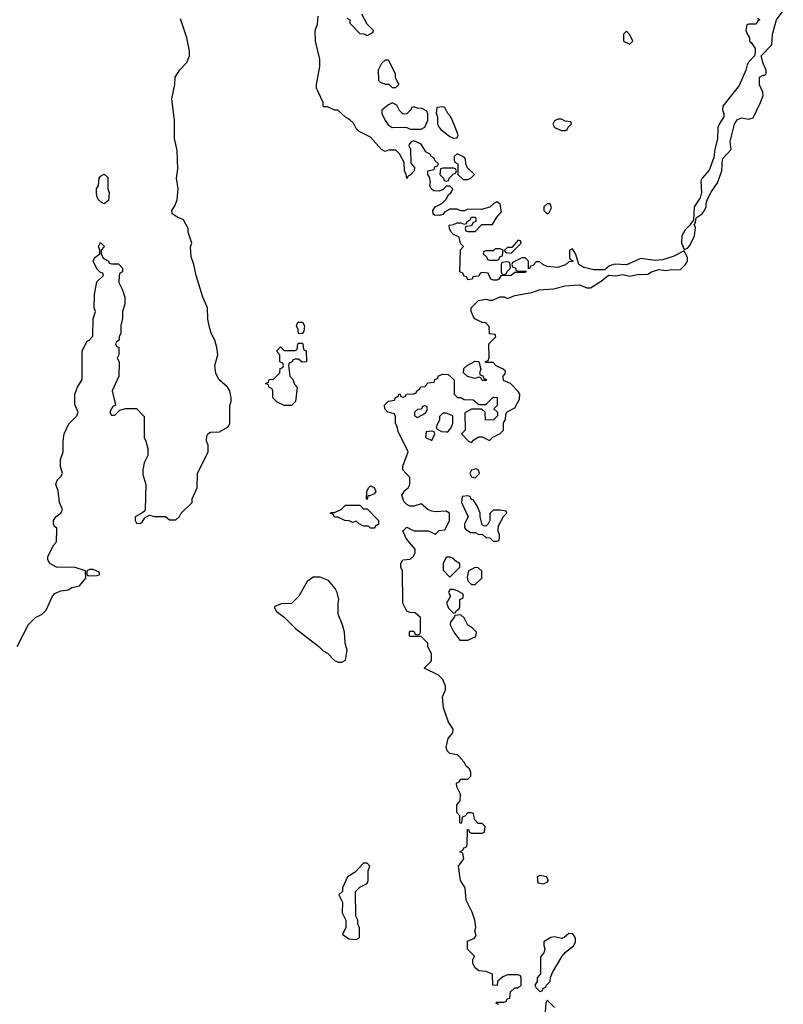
# Model space of a CAD drawing. Header units: inches. Extents: x 2722057 to 2913084, y 892730 to 1030005.
# Tile 171 of 231: x 2876921 to 2881161, y 917363 to 922830. Entities that reach past the tile are written whole.
import ezdxf

# ---------------------------------------------------------------- set-up
doc = ezdxf.new("R2010")
doc.units = ezdxf.units.IN
doc.header["$MEASUREMENT"] = 0
for name, color, linetype in [('C8971', 7, 'Continuous'), ('C8972', 7, 'Continuous'), ('C8981', 7, 'Continuous'), ('C8982', 7, 'Continuous')]:
    doc.layers.add(name, color=color, linetype=linetype)

msp = doc.modelspace()

# ---------------------------------------------------------------- linework, layer by layer
at = {"layer": 'C8971', "color": 2}
for points, elevation in [([(2876908, 919350), (2876970, 919472), (2877008.9, 919511.1), (2877046, 919530), (2877068.4, 919551.6), (2877104, 919630), (2877116.5, 919643.5), (2877150, 919658), (2877190, 919664.7), (2877210, 919678), (2877252.9, 919687.1), (2877288, 919730), (2877286, 919770), (2877228.9, 919788.9), (2877126, 919790), (2877088, 919810), (2877078, 919830), (2877078, 919850), (2877110, 919914), (2877126, 919930), (2877127.2, 920000)], 6), ([(2879582, 917362), (2879566, 917370), (2879570, 917374), (2879610, 917374), (2879622, 917378), (2879627.3, 917392.7), (2879642, 917398), (2879647.3, 917432.7), (2879670, 917454), (2879690, 917454), (2879706, 917470), (2879706, 917510), (2879702, 917522), (2879690, 917526), (2879630, 917526), (2879603.6, 917516.4), (2879574, 917490), (2879572.7, 917467.3), (2879548.4, 917468.4), (2879546, 917530), (2879510, 917546), (2879470, 917548), (2879450, 917566), (2879438, 917590), (2879438, 917610), (2879446, 917630), (2879408, 917670), (2879407.3, 917712.7), (2879446, 917730), (2879455.3, 917744.7), (2879448, 917770), (2879454, 917790), (2879448.7, 917830), (2879434.6, 917874.6), (2879400.4, 917940.4), (2879394, 918010), (2879368, 918050), (2879358, 918130), (2879388, 918170), (2879382, 918202), (2879366, 918210), (2879382, 918218), (2879387.3, 918232.7), (2879402, 918238), (2879406, 918250), (2879407.3, 918332.7), (2879412.7, 918332.7), (2879418, 918318), (2879430, 918314), (2879490, 918314), (2879502, 918318), (2879506, 918350), (2879490, 918366), (2879467.3, 918367.3), (2879446, 918390), (2879442, 918422), (2879430, 918426), (2879410, 918426), (2879392.7, 918407.3), (2879378, 918402), (2879374, 918370), (2879370, 918366), (2879366, 918370), (2879366, 918410), (2879348.4, 918428.4), (2879348, 918470), (2879367.3, 918492.7), (2879368, 918530), (2879348, 918570), (2879346, 918590), (2879362, 918598), (2879370, 918614), (2879410, 918614), (2879426, 918630), (2879426, 918650), (2879418, 918670), (2879403.1, 918683.1), (2879388, 918710), (2879360.4, 918740.4), (2879350, 918748), (2879310, 918755.3), (2879295.3, 918770), (2879289, 918791), (2879300.4, 918839.6), (2879326, 918870), (2879328, 918890), (2879302, 918930), (2879275.3, 919010), (2879269, 919070), (2879286, 919110), (2879286, 919130), (2879270, 919166), (2879246, 919190), (2879168, 919230), (2879208, 919270), (2879208, 919310), (2879188.4, 919348.4), (2879187.3, 919367.3), (2879150, 919406), (2879090, 919406), (2879086, 919410), (2879086, 919430), (2879090, 919434), (2879110, 919434), (2879118, 919418), (2879130, 919414), (2879142, 919418), (2879146, 919430), (2879146, 919510), (2879116.4, 919536.4), (2879090, 919538), (2879070, 919546), (2879048, 919590), (2879046, 919770), (2879038, 919790), (2879038, 919810), (2879048.4, 919831.6), (2879090, 919834), (2879108.4, 919851.6), (2879118, 919870), (2879118, 919890), (2879068, 919950), (2879048.4, 919991.6), (2879057.3, 920000)], 2), ([(2879094.5, 920000), (2879111.6, 919991.6), (2879190, 919992), (2879230, 919974), (2879250, 919994), (2879282, 919998), (2879283, 920000)], 2), ([(2879399.3, 920000), (2879399.6, 919999.6), (2879423.6, 919983.6), (2879450, 919982), (2879470, 919972), (2879490, 919974), (2879510, 919954), (2879532.7, 919952.7), (2879550, 919934), (2879570, 919934), (2879582, 919938), (2879586, 919950), (2879586, 919970), (2879578, 919990), (2879578.8, 920000)], 2), ([(2880000, 917743), (2879993.6, 917753.6), (2879970, 917755.3), (2879945.4, 917734.6), (2879930.8, 917729.2), (2879890, 917737.2), (2879870, 917734), (2879832, 917710), (2879831.3, 917690), (2879838, 917670), (2879831.6, 917648.4), (2879812.7, 917627.3), (2879812.7, 917532.7), (2879794, 917510), (2879794, 917490), (2879782, 917470), (2879790, 917454), (2879810, 917434), (2879822, 917438), (2879827.3, 917452.7), (2879842, 917458), (2879846, 917470), (2879866, 917490), (2879868.4, 917511.6), (2879880.4, 917539.6), (2879934, 917630), (2879949.5, 917650.5), (2879998, 917690), (2880000, 917694)], 2), ([(2879890, 917346), (2879850, 917386), (2879842, 917370), (2879839.6, 917320.4)], 2)]:
    msp.add_lwpolyline(points, dxfattribs=dict(at, elevation=elevation))
for points, elevation in [([(2879310, 919846), (2879290, 919846), (2879272, 919810), (2879272.7, 919772.7), (2879310, 919734), (2879366, 919790), (2879366, 919810), (2879343.1, 919823.1), (2879330, 919838)], 2), ([(2877330, 919778), (2877310, 919778), (2877294, 919770), (2877294, 919750), (2877302, 919742), (2877350, 919744.7), (2877366, 919750), (2877362, 919762)], 6), ([(2879450, 919788), (2879414, 919770), (2879406, 919734), (2879410, 919714), (2879430, 919694), (2879450, 919694), (2879488, 919730), (2879487.3, 919767.3), (2879467.3, 919787.3)], 2), ([(2878590, 919735.3), (2878550, 919735.3), (2878518, 919710), (2878470.9, 919629.1), (2878430.9, 919589.1), (2878372.7, 919587.3), (2878334, 919570), (2878345.4, 919545.4), (2878390, 919512), (2878452, 919450), (2878582, 919350), (2878606.4, 919326.4), (2878630, 919312), (2878670, 919272), (2878690, 919262), (2878710, 919262), (2878730, 919274), (2878739, 919330), (2878729.1, 919369.1), (2878724, 919430), (2878713.2, 919470), (2878689, 919530), (2878689, 919590), (2878694, 919610), (2878684, 919650), (2878672.5, 919672.5), (2878635.5, 919715.5)], 6), ([(2879330, 919666), (2879310, 919666), (2879302, 919650), (2879314, 919630), (2879292, 919590), (2879302, 919562), (2879330, 919534), (2879342, 919538), (2879346, 919550), (2879362, 919558), (2879366, 919570), (2879366, 919610), (2879382, 919618), (2879386, 919630), (2879382, 919642), (2879356.4, 919656.4)], 2), ([(2879370, 919526), (2879338, 919522), (2879334, 919510), (2879312.7, 919487.3), (2879312, 919470), (2879332, 919430), (2879364.7, 919384.7), (2879410, 919384.7), (2879454.6, 919405.4), (2879458, 919430), (2879433.6, 919453.6), (2879410, 919468), (2879388.4, 919508.4)], 2), ([(2878850, 918146), (2878830, 918146), (2878783.6, 918096.4), (2878742, 918070), (2878714, 918010), (2878714, 917990), (2878694, 917970), (2878714, 917930), (2878712, 917870), (2878732, 917830), (2878732, 917790), (2878714, 917750), (2878750, 917726), (2878790, 917722), (2878807.3, 917732.7), (2878808, 917770), (2878807.3, 917787.3), (2878798, 917810), (2878798, 917830), (2878787.3, 917852.7), (2878786, 917990), (2878810, 918014), (2878850, 918034), (2878855.3, 918050), (2878856.4, 918103.6), (2878866, 918130)], 6), ([(2879810, 918078), (2879794, 918070), (2879798, 918038), (2879830, 918032), (2879850, 918042), (2879858, 918050), (2879846, 918070)], 2)]:
    msp.add_lwpolyline(points, close=True, dxfattribs=dict(at, elevation=elevation))
at = {"layer": 'C8972', "color": 2}
for points, elevation in [([(2877127.2, 920000), (2877127.3, 920007.3), (2877115.3, 920015.3), (2877108, 920030), (2877108, 920050), (2877122, 920070), (2877148.7, 920090), (2877158, 920110), (2877142, 920150), (2877134.6, 920214.6), (2877122, 920250), (2877130, 920274), (2877150, 920294), (2877158, 920310), (2877148, 920350), (2877148.4, 920388.4), (2877162, 920430), (2877162, 920490), (2877168.9, 920531.1), (2877194.6, 920585.4), (2877238, 920630), (2877246, 920650), (2877227.3, 920692.7), (2877228, 920750), (2877242, 920790), (2877268.4, 920831.6), (2877268.9, 920991.1), (2877295.3, 921044.7), (2877306, 921050), (2877327.3, 921072.7), (2877328.4, 921168.4), (2877342, 921210), (2877335.3, 921230), (2877336.4, 921303.6), (2877350, 921374), (2877386, 921410), (2877382, 921422), (2877370, 921426), (2877350, 921446), (2877328.7, 921490), (2877338, 921510), (2877366, 921530), (2877366, 921550), (2877358, 921570), (2877370, 921592), (2877391.3, 921571.3), (2877374, 921550), (2877374, 921530), (2877385.4, 921505.4), (2877414, 921490), (2877418, 921478), (2877430, 921474), (2877470, 921474), (2877492, 921450), (2877492, 921430), (2877478, 921422), (2877474, 921410), (2877472, 921370), (2877490, 921334), (2877504.7, 921290), (2877504.7, 921250), (2877492, 921210), (2877492, 921170), (2877482, 921130), (2877482, 921090), (2877474, 921070), (2877474, 921050), (2877458, 921042), (2877454, 921030), (2877458, 921018), (2877472, 921010), (2877472, 920970), (2877462, 920950), (2877474, 920930), (2877472, 920850), (2877434, 920770), (2877454, 920690), (2877438, 920682), (2877423.6, 920656.4), (2877423.6, 920643.6), (2877430, 920634), (2877450, 920634), (2877478, 920662), (2877508.7, 920671.3), (2877570, 920671.3), (2877612.7, 920627.3), (2877612, 920510), (2877622, 920490), (2877632, 920450), (2877632, 920410), (2877612, 920370), (2877604.7, 920330), (2877605.4, 920305.4), (2877622, 920250), (2877618, 920110), (2877616.9, 920103.1), (2877605.4, 920094.6), (2877562, 920070), (2877562, 920050), (2877570, 920034), (2877590, 920032), (2877600.4, 920039.6), (2877616.4, 920063.6), (2877642, 920078), (2877670, 920071.3), (2877731.1, 920071.1), (2877752.7, 920052.7), (2877787.3, 920052.7), (2877808.4, 920071.6), (2877818, 920090), (2877878, 920150), (2877878, 920170), (2877906, 920230), (2877908, 920310), (2877968, 920430), (2877967.3, 920467.3), (2877958, 920490), (2877960.4, 920519.6), (2877966, 920530), (2877980.4, 920539.6), (2878030, 920542), (2878078, 920570), (2878088, 920590), (2878088.4, 920688.4), (2878095.3, 920710), (2878095.3, 920730), (2878088.7, 920770), (2878075.3, 920790), (2878028.7, 920830), (2878010, 920866), (2878004, 920910), (2878021.2, 920970), (2878016, 921010), (2878005.2, 921050), (2877984, 921090), (2877973.2, 921130), (2877966.3, 921166.3), (2877963.7, 921230), (2877938, 921290), (2877901.2, 921410), (2877889, 921470), (2877872.9, 921512.9), (2877869.1, 921569.1), (2877877.2, 921590), (2877857.2, 921650), (2877856, 921670), (2877830, 921719), (2877794.6, 921734.6), (2877767.3, 921752.7), (2877766, 921770), (2877783.1, 921796.9), (2877795.3, 921830), (2877801.2, 921890), (2877792.7, 921950), (2877799.3, 922000.7), (2877795.5, 922104.5), (2877781.2, 922170), (2877780.9, 922270), (2877766, 922390), (2877782.7, 922470), (2877785.2, 922510), (2877810, 922551.3), (2877850, 922592), (2877864, 922630), (2877864.7, 922655.3), (2877849.4, 922729.4), (2877814.8, 922834.8)], 6), ([(2880000, 921542), (2879990, 921558), (2879974, 921550), (2879974, 921510), (2879978, 921498), (2879992.7, 921492.7), (2879992.7, 921487.3), (2879970, 921486), (2879951.6, 921468.4), (2879910, 921454), (2879850, 921459), (2879826, 921470), (2879810, 921486), (2879790, 921486), (2879770, 921466), (2879758, 921462), (2879754, 921450), (2879746, 921446), (2879746, 921490), (2879727.3, 921507.3), (2879710, 921508), (2879658, 921482), (2879654, 921470), (2879658, 921458), (2879674, 921450), (2879678, 921438), (2879690, 921434), (2879734, 921434), (2879730, 921426), (2879670, 921426), (2879650, 921409), (2879592.7, 921407.3), (2879582, 921390), (2879570, 921384), (2879550, 921384), (2879538, 921390), (2879522, 921422), (2879490, 921426), (2879478, 921422), (2879470, 921406), (2879438, 921402), (2879434, 921390), (2879410, 921386), (2879402, 921402), (2879390, 921406), (2879382, 921422), (2879366, 921430), (2879368, 921552), (2879386, 921570), (2879368, 921588), (2879362, 921622), (2879330, 921638), (2879318, 921650), (2879308, 921670), (2879306, 921690), (2879330, 921692), (2879350, 921702), (2879370, 921702), (2879390, 921694), (2879402, 921698), (2879406, 921710), (2879422, 921718), (2879430, 921734), (2879450, 921734), (2879454, 921730), (2879454, 921710), (2879438, 921702), (2879430, 921686), (2879398, 921682), (2879394, 921670), (2879398, 921658), (2879410, 921654), (2879450, 921654), (2879488, 921692), (2879547.3, 921692.7), (2879570, 921734), (2879596.4, 921763.6), (2879590, 921806), (2879570, 921818), (2879554, 921810), (2879531.6, 921788.4), (2879483.6, 921776.4), (2879410, 921778), (2879392, 921768), (2879370, 921768), (2879350, 921778), (2879310, 921778), (2879279.6, 921760.4), (2879270, 921748), (2879250, 921742), (2879225.2, 921745.2), (2879218, 921750), (2879215.3, 921770), (2879228.7, 921790), (2879266, 921810), (2879290, 921834), (2879302, 921858), (2879318, 921870), (2879326, 921890), (2879310, 921906), (2879290, 921906), (2879272.7, 921887.3), (2879250, 921878), (2879220.4, 921880.4), (2879206, 921890), (2879198, 921910), (2879202, 921930), (2879196.4, 921956.4), (2879188, 921970), (2879188, 921990), (2879222, 921998), (2879227.3, 922012.7), (2879242, 922018), (2879246, 922030), (2879227.3, 922047.3), (2879222, 922062), (2879206, 922070), (2879202, 922082), (2879176.4, 922096.4), (2879150, 922138), (2879110, 922158), (2879094, 922150), (2879083.6, 922136.4), (2879082, 922130), (2879091.3, 922111.3), (2879092.7, 922032.7), (2879114, 922010), (2879112, 921990), (2879090, 921966), (2879078, 921962), (2879070, 921948), (2879068, 921970), (2879058, 921990), (2879056.4, 922036.4), (2879030, 922086), (2879010, 922106), (2878970, 922106), (2878950, 922098), (2878930, 922108.7), (2878870, 922178), (2878806, 922210), (2878790, 922226), (2878774.6, 922254.6), (2878754.6, 922274.6), (2878730, 922288), (2878688, 922328), (2878672, 922328), (2878630, 922346), (2878610, 922346), (2878606, 922350), (2878606, 922370), (2878568.7, 922450), (2878568.7, 922470), (2878588.7, 922570), (2878588.7, 922610), (2878564, 922710), (2878562, 922770), (2878574.6, 922805.4), (2878578, 922850)], 2), ([(2878738, 922838), (2878754, 922830), (2878754, 922810), (2878810, 922754), (2878831.6, 922751.6), (2878850, 922742), (2878882, 922758), (2878886, 922770), (2878850, 922806), (2878820.4, 922860.4)], 2), ([(2879283, 920000), (2879308, 920050), (2879308, 920090), (2879290, 920102), (2879230, 920098), (2879210, 920102), (2879189.1, 920109.1), (2879150, 920142), (2879110, 920128.7), (2879088.4, 920128.4), (2879070, 920138), (2879054.6, 920154.6), (2879044, 920190), (2879062, 920218), (2879078, 920230), (2879088, 920250), (2879087.3, 920287.3), (2879048, 920330), (2879048.9, 920351.1), (2879078, 920430), (2879023.1, 920543.1), (2879018, 920570), (2879008.7, 920590), (2879007.3, 920627.3), (2879002, 920642), (2878966, 920650), (2878948.7, 920668.7), (2878946, 920690), (2878968.7, 920711.3), (2879002, 920718), (2879007.3, 920732.7), (2879022, 920738), (2879028, 920752), (2879034, 920750), (2879038, 920738), (2879050, 920734), (2879062, 920738), (2879068.9, 920751.1), (2879107.3, 920752.7), (2879122, 920758), (2879126, 920770), (2879142, 920778), (2879148.4, 920791.6), (2879170, 920794), (2879190, 920814), (2879222, 920818), (2879227.3, 920832.7), (2879242, 920838), (2879247.3, 920852.7), (2879270, 920862), (2879299.6, 920859.6), (2879334, 920830), (2879334, 920750), (2879352.7, 920732.7), (2879370, 920732), (2879390, 920722), (2879439.6, 920719.6), (2879470, 920694), (2879510, 920694), (2879550, 920734), (2879572.7, 920732.7), (2879572, 920688), (2879554, 920670), (2879574, 920650), (2879574, 920630), (2879551.6, 920608.4), (2879507.3, 920607.3), (2879506, 920650), (2879487.3, 920667.3), (2879430, 920668), (2879392.7, 920647.3), (2879394, 920550), (2879374, 920530), (2879414, 920490), (2879430, 920482), (2879443.1, 920496.9), (2879470, 920514), (2879490, 920514), (2879530, 920494), (2879548.4, 920511.6), (2879590, 920532), (2879608, 920550), (2879608, 920592), (2879618, 920610), (2879620.4, 920639.6), (2879627.3, 920652.7), (2879670, 920674), (2879696.4, 920723.6), (2879698, 920750), (2879690, 920766), (2879646, 920810), (2879607.3, 920827.3), (2879606, 920850), (2879616.4, 920863.6), (2879618, 920878), (2879606, 920890), (2879567.3, 920907.3), (2879550, 920926), (2879510, 920926), (2879506, 920930), (2879522, 920938), (2879527.3, 920952.7), (2879526, 921030), (2879566, 921070), (2879562, 921082), (2879530, 921086), (2879527.3, 921127.3), (2879510, 921146), (2879490, 921148), (2879448.4, 921168.4), (2879440.4, 921180.4), (2879428.9, 921208.9), (2879428.7, 921230), (2879468, 921270), (2879510, 921278), (2879530, 921272), (2879547.3, 921272.7), (2879590, 921291), (2879610.9, 921290.9), (2879630, 921282), (2879670, 921298), (2879765.2, 921314.8), (2879806, 921330), (2879884.8, 921335.2), (2879950, 921353), (2880000, 921355.7)], 2), ([(2879578.8, 920000), (2879580.4, 920019.6), (2879608, 920072), (2879626, 920090), (2879622, 920102), (2879587.3, 920107.3), (2879550, 920106), (2879532.7, 920087.3), (2879532, 920050), (2879522, 920030), (2879510, 920018), (2879500.4, 920020.4), (2879490, 920026), (2879478, 920070), (2879478, 920090), (2879462, 920130), (2879442, 920162), (2879427.3, 920167.3), (2879422, 920182), (2879410, 920186), (2879378, 920182), (2879374, 920150), (2879411.3, 920070), (2879391.3, 920030), (2879392, 920010), (2879399.3, 920000)], 2), ([(2879057.3, 920000), (2879070, 920012), (2879094.5, 920000)], 2)]:
    msp.add_lwpolyline(points, dxfattribs=dict(at, elevation=elevation))
for points, elevation in [([(2878970, 922606), (2878950, 922606), (2878930, 922586), (2878912, 922550), (2878912.7, 922492.7), (2878923.6, 922483.6), (2878952.7, 922472.7), (2878971.6, 922471.6), (2878990, 922454), (2879010, 922454), (2879026, 922470), (2879008.4, 922508.4), (2879008, 922530)], 2), ([(2878990, 922368), (2878970, 922358), (2878932.7, 922327.3), (2878932, 922310), (2878951.3, 922270), (2878966.8, 922246.8), (2878990, 922232), (2879050, 922234), (2879070, 922232), (2879090, 922222), (2879150, 922222), (2879170, 922234), (2879187.3, 922272.7), (2879187.3, 922307.3), (2879182, 922322), (2879156.4, 922336.4), (2879130, 922338), (2879110, 922346), (2879098, 922342), (2879094, 922330), (2879070, 922308), (2879050, 922306), (2879030, 922326), (2879014.6, 922354.6)], 2), ([(2879270, 922346), (2879238, 922342), (2879234, 922310), (2879242, 922290), (2879242, 922250), (2879252, 922230), (2879259.6, 922219.6), (2879310, 922182), (2879330, 922172), (2879350, 922174), (2879355.3, 922190), (2879332.5, 922252.5), (2879315.3, 922290), (2879298, 922310), (2879282, 922342)], 2), ([(2879930, 922278), (2879910, 922278), (2879891.6, 922268.4), (2879882, 922250), (2879891.6, 922231.6), (2879930, 922214), (2879950, 922214), (2879962, 922218), (2879967.3, 922232.7), (2879986, 922250), (2879982, 922262), (2879950, 922266)], 2), ([(2879350, 922086), (2879334, 922070), (2879334, 922050), (2879338, 922038), (2879354, 922030), (2879354, 921970), (2879383.6, 921943.6), (2879410, 921942), (2879426, 921950), (2879446, 921970), (2879407.3, 922007.3), (2879398, 922030), (2879396.4, 922056.4), (2879390, 922066)], 2), ([(2877390, 921808), (2877374.6, 921814.6), (2877358, 921830), (2877348.7, 921850), (2877348, 921870), (2877348, 921890), (2877358, 921910), (2877362, 921950), (2877370, 921962), (2877390, 921972), (2877410, 921954), (2877411, 921890), (2877418.8, 921870), (2877413.4, 921826.6)], 6), ([(2879330, 922006), (2879270, 922006), (2879258, 922002), (2879254, 921970), (2879274, 921950), (2879278, 921938), (2879290, 921934), (2879302, 921938), (2879306, 921950), (2879327.3, 921972.7), (2879342, 921978), (2879346, 921990), (2879342, 922002)], 2), ([(2879850, 921808), (2879832, 921790), (2879832, 921770), (2879850, 921752), (2879860.4, 921759.6), (2879874.6, 921785.4), (2879867.3, 921807.3)], 2), ([(2879690, 921606), (2879654, 921566), (2879630, 921566), (2879614, 921550), (2879618, 921538), (2879650, 921534), (2879706, 921590), (2879702, 921602)], 2), ([(2879590, 921558), (2879562, 921558), (2879550, 921546), (2879510, 921546), (2879498, 921542), (2879494, 921530), (2879512.7, 921512.7), (2879518, 921498), (2879530, 921494), (2879570, 921494), (2879582, 921498), (2879587.3, 921512.7), (2879602, 921518), (2879606, 921550)], 2), ([(2879630, 921486), (2879598, 921482), (2879594, 921470), (2879594, 921430), (2879598, 921418), (2879610, 921414), (2879622, 921418), (2879627.3, 921432.7), (2879646, 921450), (2879642, 921482)], 2), ([(2878490, 921086), (2878468.4, 921088.4), (2878468, 921110), (2878458, 921130), (2878466, 921150), (2878492, 921150), (2878502, 921130), (2878499.6, 921100.4)], 2), ([(2878490, 920928), (2878470, 920946), (2878450, 920946), (2878438, 920942), (2878434, 920930), (2878418, 920922), (2878414, 920910), (2878422, 920850), (2878435.3, 920835.3), (2878446.4, 920806.4), (2878462, 920790), (2878452, 920710), (2878430, 920688), (2878390, 920688), (2878350, 920706), (2878326, 920730), (2878326, 920770), (2878322, 920782), (2878307.3, 920787.3), (2878302, 920802), (2878286, 920810), (2878302, 920818), (2878307.3, 920832.7), (2878330, 920834), (2878366, 920870), (2878367.3, 920892.7), (2878382, 920898), (2878386, 920910), (2878382, 920922), (2878366, 920930), (2878366, 920970), (2878348, 920990), (2878350, 920994), (2878370, 921014), (2878390, 920994), (2878450, 920994), (2878462, 920998), (2878466, 921030), (2878470, 921034), (2878490, 921034), (2878494, 921030), (2878498, 920998), (2878511.1, 920991.1), (2878514, 920930)], 2), ([(2879490, 920826), (2879482, 920842), (2879470, 920846), (2879450, 920838), (2879408.4, 920848.4), (2879386, 920870), (2879387.3, 920892.7), (2879406, 920910), (2879450, 920934), (2879471.6, 920931.6), (2879482, 920890), (2879474, 920870), (2879478, 920858), (2879492.7, 920852.7), (2879498, 920838), (2879512.7, 920832.7), (2879510, 920826)], 2), ([(2879170, 920686), (2879158, 920682), (2879152.7, 920667.3), (2879130, 920666), (2879114, 920650), (2879114, 920630), (2879130, 920622), (2879174.6, 920645.4), (2879186, 920670), (2879182, 920682)], 2), ([(2879290, 920646), (2879270, 920646), (2879252.7, 920627.3), (2879251.6, 920608.4), (2879234, 920570), (2879238, 920558), (2879263.6, 920543.6), (2879290, 920542), (2879298, 920542), (2879316.4, 920563.6), (2879326, 920590), (2879326, 920630)], 2), ([(2879210, 920546), (2879178, 920542), (2879174, 920510), (2879210, 920494), (2879226, 920530), (2879222, 920542)], 2), ([(2879455.3, 920335.3), (2879430, 920328), (2879421, 920310), (2879430, 920292), (2879450, 920286), (2879475.3, 920310), (2879468.4, 920328.4)], 2), ([(2878850, 920166), (2878846, 920170), (2878848, 920210), (2878858, 920230), (2878870, 920242), (2878890, 920232), (2878898, 920210), (2878890, 920198), (2878866, 920186), (2878854, 920186)], 2), ([(2878830, 920114), (2878850, 920114), (2878914, 920050), (2878912.7, 920027.3), (2878898, 920022), (2878890, 920006), (2878870, 920006), (2878858, 920018), (2878830, 920018), (2878806, 920030), (2878790, 920046), (2878770, 920038), (2878750, 920048), (2878726, 920050), (2878687.3, 920067.3), (2878670, 920068), (2878662, 920082), (2878646, 920090), (2878650, 920094), (2878670, 920094), (2878706, 920110), (2878730, 920134), (2878810, 920134)], 2)]:
    msp.add_lwpolyline(points, close=True, dxfattribs=dict(at, elevation=elevation))
at = {"layer": 'C8981', "color": 2, "elevation": 2}
msp.add_lwpolyline([(2880000, 917694), (2880008, 917710), (2880008, 917730), (2880000, 917743)], dxfattribs=at)
at = {"layer": 'C8982', "color": 2, "elevation": 2}
for points in [[(2881018, 922838), (2881032, 922830), (2881018, 922822), (2881010, 922806), (2880970, 922806), (2880958, 922802), (2880954, 922770), (2880963.6, 922743.6), (2880974, 922730), (2880974, 922710), (2880983.6, 922703.6), (2881004.7, 922670), (2881006, 922650), (2881001, 922630), (2880970, 922595.3), (2880961.1, 922578.9), (2880954, 922550), (2880915.9, 922464.1), (2880826, 922350), (2880824.7, 922330), (2880831.3, 922310), (2880831.3, 922290), (2880804.7, 922250), (2880798, 922230), (2880796, 922170), (2880781, 922110), (2880775.9, 922064.1), (2880750, 921995.3), (2880711, 921950), (2880704, 921936), (2880707.3, 921870), (2880699.1, 921840.9), (2880666, 921790), (2880662, 921718), (2880642, 921690), (2880615.9, 921664.1), (2880598.8, 921630), (2880596, 921590), (2880610, 921554), (2880630, 921562), (2880643.1, 921576.9), (2880669.2, 921630), (2880674, 921674), (2880666, 921694), (2880670, 921694), (2880674.6, 921705.4), (2880678, 921730), (2880710, 921751.3), (2880724, 921770), (2880734, 921790), (2880733.2, 921810), (2880739, 921830), (2880763.3, 921876.7), (2880796.6, 921923.4), (2880820.9, 921990), (2880822.9, 922057.1), (2880871.5, 922108.5), (2880866.8, 922153.2), (2880889.5, 922250.5), (2880905.6, 922274.4), (2880930, 922284.9), (2880970, 922278), (2880994.6, 922285.4), (2881035.3, 922370), (2881048.7, 922410), (2881048.4, 922428.4), (2881028.9, 922468.9), (2881028.7, 922510), (2881050, 922522), (2881058, 922522), (2881066, 922530), (2881066, 922550), (2881050, 922586), (2881038, 922630), (2881098, 922690), (2881101.2, 922750), (2881124, 922830), (2881161.5, 922878.5)], [(2880000, 921355.7), (2880030, 921357.3), (2880070, 921342), (2880090, 921342), (2880150, 921378.8), (2880190, 921411.3), (2880230, 921407.3), (2880270, 921414.8), (2880310, 921406.8), (2880350, 921414.8), (2880410, 921417.3), (2880430, 921430.8), (2880470, 921442.8), (2880510, 921437.3), (2880530, 921442), (2880590, 921442.8), (2880619, 921470), (2880629, 921490), (2880629, 921510), (2880610, 921546), (2880550, 921516), (2880490, 921497.2), (2880450, 921493.2), (2880370, 921504), (2880290, 921469), (2880226.8, 921473.2), (2880196.9, 921463.1), (2880170, 921442), (2880110, 921440.9), (2880053.6, 921453.6), (2880026, 921470), (2880010, 921526), (2880000, 921542)]]:
    msp.add_lwpolyline(points, dxfattribs=at)
msp.add_lwpolyline([(2880290, 922766), (2880274, 922750), (2880274, 922710), (2880310, 922694), (2880326, 922710), (2880310, 922746)], close=True, dxfattribs=at)

doc.saveas('drawing.dxf')
